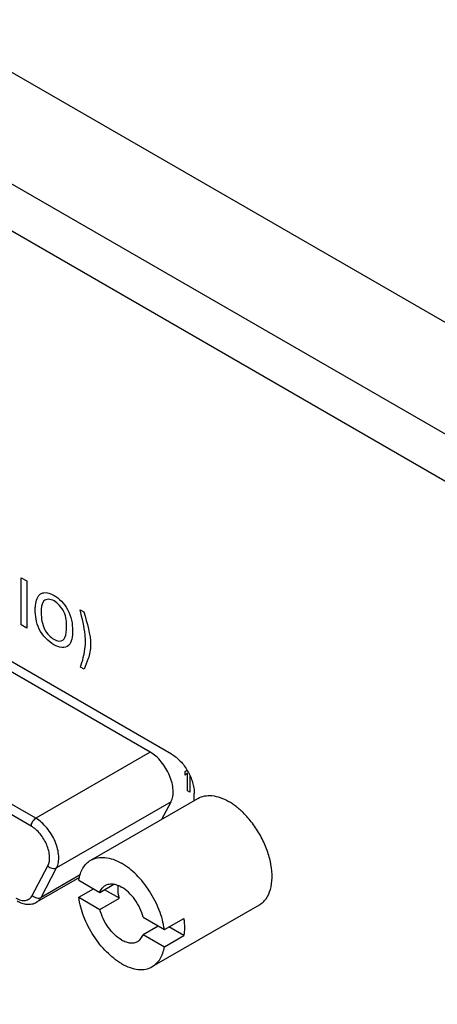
# Model space of a CAD drawing. Header units: inches. Extents: x 0 to 34, y 0 to 22.
# Tile 27 of 37: x 27.425 to 27.679, y 17.051 to 17.65. Entities that reach past the tile are written whole.
import ezdxf

# ---------------------------------------------------------------- set-up
doc = ezdxf.new("R2010")
doc.units = ezdxf.units.IN
doc.header["$LTSCALE"] = 1.87
doc.header["$MEASUREMENT"] = 0
doc.layers.get('0').update_dxf_attribs({"linetype": 'CONTINUOUS'})

msp = doc.modelspace()

# ---------------------------------------------------------------- linework, layer by layer
at = {"color": 7, "linetype": 'CONTINUOUS'}
for p, q in [((28.84303, 16.79635), (26.65099, 18.062)), ((28.78469, 16.76208), (26.59266, 18.02773)), ((28.77232, 16.74052), (26.58028, 18.00617)), ((27.51789, 17.20275), (27.06246, 17.46571)), ((27.5049, 17.20392), (27.09219, 17.44221)), ((27.4353, 17.16373), (27.02259, 17.40203)), ((27.43252, 17.15891), (27.01981, 17.3972)), ((27.5049, 17.20392), (27.4353, 17.16373)), ((27.52613, 17.19216), (27.52717, 17.19299)), ((27.52613, 17.18997), (27.52613, 17.19216)), ((27.52752, 17.19108), (27.52613, 17.18997)), ((27.52752, 17.18041), (27.52752, 17.19108)), ((27.52891, 17.18997), (27.52891, 17.17961)), ((27.52891, 17.17961), (27.52752, 17.18041)), ((27.51752, 17.17377), (27.44792, 17.13358)), ((27.46871, 17.13821), (27.53386, 17.17582)), ((27.51193, 17.16316), (27.51752, 17.17377)), ((27.53168, 17.17456), (27.53168, 17.17887)), ((27.43314, 17.1168), (27.44261, 17.13479)), ((27.43844, 17.11559), (27.44792, 17.13358)), ((27.46176, 17.12768), (27.43567, 17.11262)), ((27.46217, 17.12929), (27.43844, 17.11559)), ((27.46136, 17.12609), (27.47425, 17.11864)), ((27.46136, 17.11564), (27.47041, 17.12086)), ((27.47425, 17.11864), (27.48278, 17.12357)), ((27.48608, 17.11503), (27.47704, 17.12025)), ((27.46136, 17.11564), (27.47425, 17.1082)), ((27.47425, 17.1082), (27.48608, 17.11503)), ((27.50612, 17.07343), (27.57126, 17.11104)), ((27.50058, 17.10344), (27.51347, 17.096)), ((27.51347, 17.096), (27.5253, 17.10283)), ((27.50058, 17.09299), (27.50963, 17.09822)), ((27.5253, 17.09238), (27.51626, 17.0976)), ((27.50058, 17.09299), (27.51347, 17.08555)), ((27.51347, 17.08555), (27.5253, 17.09238))]:
    msp.add_line(p, q, dxfattribs=at)
at = {"color": 40, "linetype": 'CONTINUOUS'}
for p, q in [((27.42638, 17.28146), (27.42638, 17.31013)), ((27.42638, 17.31013), (27.42982, 17.30815)), ((27.42982, 17.30815), (27.42982, 17.27947)), ((27.46226, 17.2906), (27.4645, 17.28931)), ((27.42982, 17.27947), (27.42638, 17.28146)), ((27.46718, 17.26088), (27.46474, 17.25443)), ((27.46474, 17.25443), (27.46247, 17.25574))]:
    msp.add_line(p, q, dxfattribs=at)
at = {"color": 7, "linetype": 'CONTINUOUS'}
for centre, radius, start, end in [((27.52634, 17.13168), 0.04985, 46.78074, 49.71932), ((27.52988, 17.12672), 0.04922, 10.26525, 13.19463)]:
    msp.add_arc(centre, radius, start, end, dxfattribs=at)
at = {"color": 40, "linetype": 'CONTINUOUS'}
for points, knots in [([(27.43494, 17.29065), (27.43494, 17.29155), (27.43509, 17.29548), (27.43628, 17.29901), (27.43813, 17.30025)], [0, 0, 0, 0, 0.221707, 1, 1, 1, 1]), ([(27.43813, 17.30025), (27.43874, 17.30065), (27.4411, 17.30155), (27.44428, 17.30055), (27.44642, 17.29931)], [0, 0, 0, 0, 0.292918, 1, 1, 1, 1]), ([(27.44642, 17.29931), (27.44936, 17.29762), (27.45627, 17.29088), (27.45763, 17.28189), (27.45763, 17.27803)], [0, 0, 0, 0, 0.467282, 1, 1, 1, 1]), ([(27.44646, 17.29596), (27.4441, 17.29732), (27.43892, 17.29742), (27.43855, 17.29157), (27.43855, 17.28881)], [0, 0, 0, 0, 0.496515, 1, 1, 1, 1]), ([(27.45399, 17.28017), (27.45399, 17.28296), (27.45367, 17.28912), (27.44864, 17.2947), (27.44646, 17.29596)], [0, 0, 0, 0, 0.525817, 1, 1, 1, 1]), ([(27.44615, 17.26937), (27.44295, 17.27122), (27.43592, 17.27839), (27.43494, 17.28708), (27.43494, 17.29065)], [0, 0, 0, 0, 0.507883, 1, 1, 1, 1]), ([(27.46546, 17.27105), (27.46546, 17.2724), (27.46512, 17.27866), (27.46345, 17.28543), (27.46226, 17.2906)], [0, 0, 0, 0, 0.224691, 1, 1, 1, 1]), ([(27.45763, 17.27803), (27.45763, 17.2744), (27.45663, 17.26672), (27.44947, 17.26745), (27.44615, 17.26937)], [0, 0, 0, 0, 0.485893, 1, 1, 1, 1]), ([(27.45175, 17.27213), (27.45226, 17.27255), (27.45365, 17.27466), (27.45399, 17.27782), (27.45399, 17.28017)], [0, 0, 0, 0, 0.282074, 1, 1, 1, 1]), ([(27.4645, 17.26302), (27.46466, 17.26376), (27.46519, 17.26628), (27.46546, 17.26902), (27.46546, 17.27105)], [0, 0, 0, 0, 0.297089, 1, 1, 1, 1]), ([(27.46247, 17.25574), (27.46262, 17.25619), (27.46339, 17.25853), (27.46406, 17.26098), (27.4645, 17.26302)], [0, 0, 0, 0, 0.19465, 1, 1, 1, 1])]:
    msp.add_open_spline(points, degree=3, knots=knots, dxfattribs=at)
for points in [[(27.43855, 17.28881), (27.43855, 17.28567), (27.43904, 17.28191), (27.44075, 17.27848)], [(27.4645, 17.28931), (27.46648, 17.28253), (27.46859, 17.2754), (27.46859, 17.26932)], [(27.44075, 17.27848), (27.44199, 17.27598), (27.44427, 17.27383), (27.44625, 17.27269)], [(27.44625, 17.27269), (27.44823, 17.27154), (27.45048, 17.27111), (27.45175, 17.27213)], [(27.46859, 17.26932), (27.46859, 17.26619), (27.46797, 17.26342), (27.46718, 17.26088)]]:
    msp.add_open_spline(points, degree=3, dxfattribs=at)
at = {"color": 7, "linetype": 'CONTINUOUS'}
for points, knots in [([(27.51752, 17.17377), (27.51804, 17.17477), (27.51877, 17.17713), (27.51892, 17.18105), (27.51822, 17.18535), (27.51673, 17.1898), (27.51452, 17.19413), (27.51174, 17.19809), (27.50854, 17.20143), (27.50613, 17.20321), (27.5049, 17.20392)], [0, 0, 0, 0, 0.096403, 0.207434, 0.332157, 0.466996, 0.606846, 0.745933, 0.878584, 1, 1, 1, 1]), ([(27.51789, 17.20275), (27.51883, 17.2022), (27.5207, 17.2009), (27.52419, 17.19763), (27.52787, 17.19259), (27.53039, 17.18688), (27.53148, 17.18222), (27.53168, 17.17996), (27.53168, 17.17887)], [0, 0, 0, 0, 0.114176, 0.237568, 0.500006, 0.76244, 0.885829, 1, 1, 1, 1]), ([(27.53386, 17.17582), (27.53509, 17.17653), (27.53793, 17.17756), (27.54263, 17.17768), (27.54765, 17.17647), (27.55092, 17.17492), (27.55256, 17.17397)], [0, 0, 0, 0, 0.217766, 0.450947, 0.710186, 1, 1, 1, 1]), ([(27.55856, 17.1697), (27.55808, 17.17012), (27.55617, 17.17166), (27.55413, 17.17306), (27.55256, 17.17397)], [0, 0, 0, 0, 0.259373, 1, 1, 1, 1]), ([(27.5778, 17.13796), (27.57715, 17.14075), (27.57535, 17.14633), (27.57147, 17.15428), (27.56654, 17.16162), (27.56261, 17.16598), (27.56053, 17.16795)], [0, 0, 0, 0, 0.245085, 0.499868, 0.75472, 1, 1, 1, 1]), ([(27.43252, 17.15891), (27.43252, 17.15937), (27.43269, 17.16033), (27.43329, 17.16168), (27.43416, 17.16287), (27.43491, 17.1635), (27.4353, 17.16373)], [0, 0, 0, 0, 0.237213, 0.499994, 0.762778, 1, 1, 1, 1]), ([(27.44792, 17.13358), (27.44845, 17.13458), (27.44917, 17.13695), (27.44932, 17.14086), (27.44863, 17.14517), (27.44713, 17.14962), (27.44492, 17.15395), (27.44214, 17.1579), (27.43895, 17.16124), (27.43654, 17.16302), (27.4353, 17.16373)], [0, 0, 0, 0, 0.096403, 0.207434, 0.332157, 0.466996, 0.606846, 0.745934, 0.878584, 1, 1, 1, 1]), ([(27.44261, 17.13479), (27.44351, 17.13649), (27.44388, 17.13976), (27.44318, 17.14405), (27.44198, 17.14762), (27.44022, 17.15108), (27.43799, 17.15425), (27.43543, 17.15692), (27.43351, 17.15834), (27.43252, 17.15891)], [0, 0, 0, 0, 0.20598, 0.330932, 0.466019, 0.606125, 0.745468, 0.878361, 1, 1, 1, 1]), ([(27.46136, 17.12609), (27.46158, 17.12743), (27.4622, 17.12998), (27.46378, 17.13343), (27.46594, 17.13625), (27.46775, 17.13765), (27.46871, 17.13821)], [0, 0, 0, 0, 0.279084, 0.534926, 0.772535, 1, 1, 1, 1]), ([(27.46871, 17.13821), (27.46995, 17.13892), (27.47278, 17.13995), (27.47749, 17.14007), (27.48251, 17.13886), (27.48577, 17.1373), (27.48742, 17.13636)], [0, 0, 0, 0, 0.217767, 0.450947, 0.710186, 1, 1, 1, 1]), ([(27.44261, 17.13479), (27.44295, 17.13441), (27.44376, 17.13377), (27.44517, 17.1332), (27.44662, 17.13309), (27.44754, 17.13336), (27.44792, 17.13358)], [0, 0, 0, 0, 0.260547, 0.523511, 0.77319, 1, 1, 1, 1]), ([(27.51347, 17.096), (27.51292, 17.10003), (27.51065, 17.1082), (27.50484, 17.11951), (27.49709, 17.12929), (27.49074, 17.13444), (27.48742, 17.13636)], [0, 0, 0, 0, 0.247046, 0.509748, 0.767242, 1, 1, 1, 1]), ([(27.57126, 17.11104), (27.57205, 17.1115), (27.57357, 17.11261), (27.57617, 17.11557), (27.5784, 17.1206), (27.57928, 17.12774), (27.5788, 17.13284), (27.57831, 17.1355)], [0, 0, 0, 0, 0.101823, 0.206803, 0.435446, 0.699531, 1, 1, 1, 1]), ([(27.47425, 17.11864), (27.47457, 17.11954), (27.47542, 17.12118), (27.47682, 17.12243), (27.47757, 17.12287)], [0, 0, 0, 0, 0.52204, 1, 1, 1, 1]), ([(27.47757, 17.12287), (27.47831, 17.12329), (27.48004, 17.12387), (27.48185, 17.12381), (27.48276, 17.12365)], [0, 0, 0, 0, 0.478834, 1, 1, 1, 1]), ([(27.48276, 17.12365), (27.48314, 17.12359), (27.48477, 17.12322), (27.48631, 17.12253), (27.48742, 17.12189)], [0, 0, 0, 0, 0.232605, 1, 1, 1, 1]), ([(27.48608, 17.11503), (27.48591, 17.11571), (27.48537, 17.11825), (27.48522, 17.12091), (27.48546, 17.12279)], [0, 0, 0, 0, 0.269317, 1, 1, 1, 1]), ([(27.50058, 17.10344), (27.5001, 17.10535), (27.49871, 17.10912), (27.49569, 17.11428), (27.49193, 17.11868), (27.48895, 17.121), (27.48742, 17.12189)], [0, 0, 0, 0, 0.254522, 0.51673, 0.770127, 1, 1, 1, 1]), ([(27.42304, 17.1152), (27.42402, 17.11464), (27.42595, 17.11379), (27.42853, 17.11357), (27.43031, 17.11406), (27.43185, 17.11493), (27.43272, 17.11601), (27.43314, 17.1168)], [0, 0, 0, 0, 0.292522, 0.541727, 0.655918, 0.767726, 1, 1, 1, 1]), ([(27.42386, 17.1134), (27.4248, 17.11285), (27.42674, 17.11195), (27.42982, 17.11126), (27.4329, 17.1114), (27.43481, 17.11212), (27.43567, 17.11262)], [0, 0, 0, 0, 0.263701, 0.514818, 0.758693, 1, 1, 1, 1]), ([(27.43314, 17.1168), (27.43347, 17.11642), (27.43428, 17.11577), (27.43569, 17.11521), (27.43715, 17.1151), (27.43806, 17.11537), (27.43844, 17.11559)], [0, 0, 0, 0, 0.260547, 0.523511, 0.77319, 1, 1, 1, 1]), ([(27.43567, 17.11262), (27.43625, 17.11295), (27.43733, 17.11383), (27.43812, 17.11497), (27.43844, 17.11559)], [0, 0, 0, 0, 0.486196, 1, 1, 1, 1]), ([(27.48742, 17.07528), (27.4841, 17.0772), (27.47774, 17.08235), (27.46999, 17.09213), (27.46418, 17.10344), (27.46192, 17.11161), (27.46136, 17.11564)], [0, 0, 0, 0, 0.232758, 0.490252, 0.752954, 1, 1, 1, 1]), ([(27.48742, 17.08975), (27.48588, 17.09063), (27.4829, 17.09296), (27.47915, 17.09736), (27.47613, 17.10252), (27.47474, 17.10629), (27.47425, 17.1082)], [0, 0, 0, 0, 0.229873, 0.48327, 0.745478, 1, 1, 1, 1]), ([(27.5253, 17.10283), (27.52543, 17.10191), (27.5258, 17.09844), (27.52572, 17.09491), (27.5253, 17.09238)], [0, 0, 0, 0, 0.266142, 1, 1, 1, 1]), ([(27.48742, 17.08975), (27.48828, 17.08925), (27.49, 17.08843), (27.49264, 17.08779), (27.49512, 17.08785), (27.49661, 17.0884), (27.49726, 17.08877)], [0, 0, 0, 0, 0.289801, 0.549062, 0.782228, 1, 1, 1, 1]), ([(27.49726, 17.08877), (27.49801, 17.08921), (27.49941, 17.09045), (27.50026, 17.0921), (27.50058, 17.09299)], [0, 0, 0, 0, 0.47796, 1, 1, 1, 1]), ([(27.50612, 17.07343), (27.50708, 17.07398), (27.5089, 17.07539), (27.51105, 17.07821), (27.51263, 17.08166), (27.51325, 17.08421), (27.51347, 17.08555)], [0, 0, 0, 0, 0.227465, 0.465074, 0.720916, 1, 1, 1, 1]), ([(27.48742, 17.07528), (27.48906, 17.07433), (27.49232, 17.07278), (27.49734, 17.07157), (27.50205, 17.07169), (27.50488, 17.07272), (27.50612, 17.07343)], [0, 0, 0, 0, 0.289814, 0.549053, 0.782233, 1, 1, 1, 1])]:
    msp.add_open_spline(points, degree=3, knots=knots, dxfattribs=at)
msp.add_open_spline([(27.56053, 17.16795), (27.56051, 17.16797), (27.56049, 17.16798), (27.56047, 17.168)], degree=3, dxfattribs=at)

doc.saveas('drawing.dxf')
